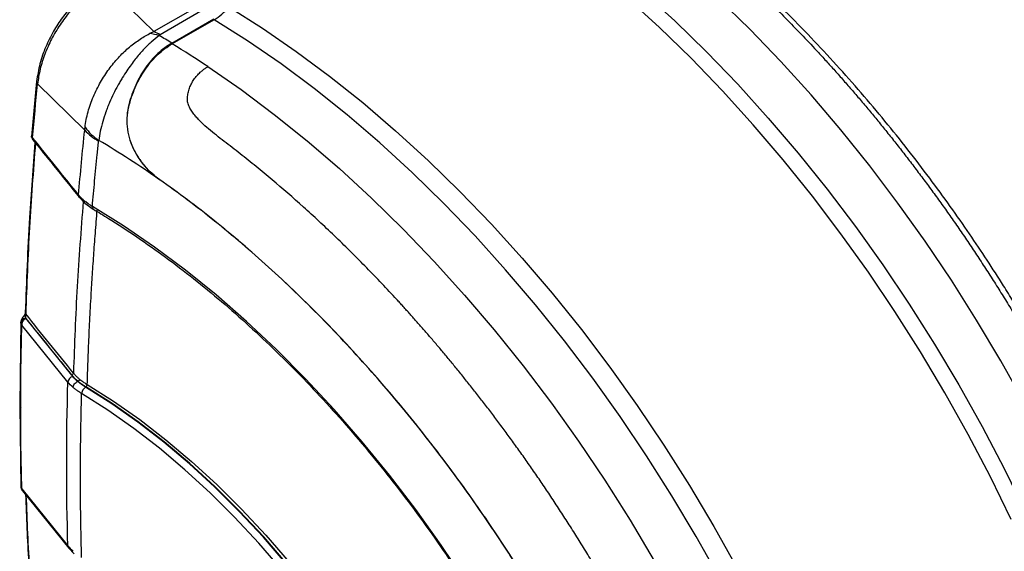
# Model space of a CAD drawing. Header units: millimetres. Extents: x 25 to 1092, y 25 to 838.
# Tile 92 of 94: x 919 to 1021, y 704 to 759. Entities that reach past the tile are written whole.
import ezdxf

# ---------------------------------------------------------------- set-up
doc = ezdxf.new("R2010")
doc.units = ezdxf.units.MM
doc.header["$LTSCALE"] = 4

msp = doc.modelspace()

# ---------------------------------------------------------------- linework, layer by layer
for p, q in [((932.562456, 757.772188), (927.382784, 762.868503)), ((936.815226, 760.22726), (932.562456, 757.772188)), ((937.458459, 759.899693), (933.205689, 757.444621)), ((934.439276, 756.583772), (938.802534, 759.102628)), ((938.825074, 759.018106), (934.461815, 756.49925)), ((920.362685, 752.603058), (919.824723, 746.874557)), ((925.366785, 747.530775), (920.467771, 752.327886)), ((929.960856, 750.190631), (930.013628, 750.221095)), ((919.840488, 746.980188), (919.835851, 746.911893)), ((933.186539, 742.355063), (933.177642, 742.349926)), ((924.809903, 740.50291), (925.382676, 739.918772)), ((925.375296, 739.925138), (926.261551, 739.294277)), ((925.497073, 740.087401), (925.70692, 739.88107)), ((925.858048, 739.763273), (925.651739, 739.963521)), ((918.722588, 727.678659), (918.598, 718.907334)), ((919.179292, 728.542255), (919.177504, 728.522763)), ((924.011023, 722.036822), (919.238553, 727.948124)), ((923.609115, 721.30549), (918.822772, 727.233806)), ((924.665538, 721.383702), (924.628588, 721.362371)), ((918.598, 718.907334), (918.723021, 710.283097)), ((918.822771, 710.187402), (923.610345, 704.257939)), ((918.88646, 710.00166), (923.713901, 704.022627)), ((923.713901, 704.022627), (924.284239, 703.445438))]:
    msp.add_line(p, q)
at = {"flags": 128}
for points in [[(983.419684, 761.966115), (986.773567, 758.892491), (990.076789, 755.665142), (993.321869, 752.291378), (996.501458, 748.77884), (999.608354, 745.135483), (1002.635522, 741.369557), (1005.576106, 737.489593), (1008.423446, 733.504376), (1011.171093, 729.422932), (1013.812825, 725.254505), (1016.342659, 721.008536), (1018.754866, 716.694639), (1021.043983, 712.322585), (1023.204825, 707.902276)], [(1021.793407, 706.99219), (1019.621092, 711.43745), (1017.31952, 715.834129), (1014.893924, 720.172235), (1012.349819, 724.441904), (1009.692988, 728.63343), (1006.92947, 732.737284), (1004.065549, 736.744138), (1001.107734, 740.644883), (998.06275, 744.43065), (994.937519, 748.092834), (991.739145, 751.623109), (988.4749, 755.013449), (985.152205, 758.256148), (981.778612, 761.343834)], [(1023.107344, 719.233411), (1020.705918, 723.527391), (1018.187941, 727.754066), (1015.559063, 731.90395), (1012.825183, 735.967732), (1009.992436, 739.936291), (1007.067179, 743.800723), (1004.055976, 747.552355), (1000.965584, 751.182769), (997.802939, 754.683818), (994.575137, 758.047646), (991.289421, 761.266703)], [(940.366156, 760.339369), (943.877498, 758.12445), (947.377093, 755.723252), (950.856987, 753.141233), (954.309269, 750.384263), (957.72609, 747.458609), (961.099683, 744.370923), (964.422379, 741.128224), (967.686624, 737.737884), (970.884998, 734.207609), (974.010229, 730.545425), (977.055213, 726.759658), (980.013027, 722.858913), (982.876949, 718.852059), (985.640466, 714.748205), (988.297298, 710.556679), (990.841403, 706.28701), (993.266998, 701.948904)], [(991.420693, 700.914957), (989.008486, 705.228853), (986.478652, 709.474823), (983.83692, 713.64325), (981.089273, 717.724694), (978.241933, 721.70991), (975.301349, 725.589875), (972.274181, 729.355801), (969.167285, 732.999158), (965.987696, 736.511696), (962.742616, 739.88546), (959.439394, 743.112808), (956.085511, 746.186433), (952.688563, 749.099372), (949.256242, 751.84503), (945.796322, 754.417187), (942.316639, 756.810019), (938.825074, 759.018106)], [(938.193129, 754.132477), (941.655798, 751.738576), (945.098385, 749.167347), (948.513165, 746.424561), (951.892474, 743.516373), (955.22873, 740.449309), (958.514445, 737.230252), (961.742248, 733.866424), (964.904893, 730.365375), (967.995285, 726.734961), (971.006488, 722.983329), (973.931745, 719.118897), (976.764492, 715.150338), (979.498372, 711.086557), (982.12725, 706.936672), (984.645227, 702.709998)], [(919.843702, 746.796505), (919.83789, 746.827894), (919.835851, 746.911893)], [(965.023239, 700.531804), (962.473648, 704.330694), (959.822114, 708.031207), (957.075902, 711.623206), (954.242533, 715.096852), (951.32977, 718.44263), (948.345592, 721.651374), (945.298172, 724.714294), (942.195858, 727.623001), (939.047149, 730.369527), (935.860669, 732.946349), (932.645148, 735.346407), (929.409394, 737.563127), (926.16227, 739.590437)], [(919.015604, 728.174697), (919.022908, 728.181325), (919.049502, 728.190494), (919.087208, 728.188791), (919.134866, 728.176266), (919.191011, 728.153307)], [(946.403558, 702.335155), (943.959249, 705.157806), (941.446889, 707.850245), (938.875283, 710.403034), (936.253443, 712.807228), (933.590558, 715.054401), (930.895961, 717.136677), (928.179094, 719.046759), (925.449481, 720.777952)], [(946.449319, 702.361944), (944.003891, 705.185822), (941.490356, 707.879365), (938.91753, 710.433125), (936.294439, 712.838144), (933.630283, 715.085985), (930.934408, 717.168764), (928.216271, 719.079175), (925.485405, 720.810516)], [(925.629397, 721.048205), (928.368164, 719.31186), (931.094168, 717.395939), (933.797848, 715.307161), (936.46972, 713.052851), (939.100414, 710.640918), (941.680704, 708.07982), (944.201538, 705.378539), (946.654077, 702.546551)], [(945.901334, 701.731731), (943.469919, 704.545622), (940.970248, 707.22963), (938.41115, 709.774276), (935.801664, 712.17057), (933.151008, 714.410049), (930.468544, 716.484802), (927.763748, 718.387501), (925.046173, 720.111425)], [(918.721873, 710.383718), (918.733987, 710.302928), (918.736765, 710.29332)]]:
    msp.add_lwpolyline(points, dxfattribs=at)
for centre, radius, start, end in [((931.124494, 749.961177), 7.669717, 74.92821338, 82.65835504), ((930.077185, 752.096617), 6.19586, 59.6729949, 66.35191621), ((882.784908, 671.011902), 99.953582, 58.88325513, 59.76332262), ((879.971678, 666.468651), 105.236324, 56.41009303, 58.81598852), ((920.719657, 752.581743), 0.357617, 176.62041928, 225.22336758), ((929.548313, 751.344102), 5.659208, 222.36311696, 241.08814298), ((930.249577, 751.476311), 6.072796, 216.94690294, 235.65069559), ((876.533459, 661.788001), 98.4826, 54.92160113, 59.29321337), ((925.06088, 740.735088), 0.341896, 171.81358543, 222.80876047), ((926.453233, 739.524363), 0.298372, 167.20585074, 231.99139609), ((919.198954, 727.465015), 0.48473, 85.31409954, 172.15232432), ((919.223827, 727.418227), 0.506819, 88.14764289, 172.05476588), ((919.365628, 728.520751), 0.188135, 179.38729608, 222.17556172), ((924.283613, 721.227182), 0.679028, 104.24601169, 173.37770925), ((923.951271, 722.271974), 0.242625, 284.25708314, 353.27195111), ((925.923039, 720.036126), 0.880092, 122.55288233, 175.09193168), ((925.316222, 721.075466), 0.314359, 302.56015614, 355.02511545), ((919.032351, 718.923067), 0.43464, 182.09440133, 220.71184153), ((923.935536, 704.260609), 0.325201, 180.47020507, 227.07749572)]:
    msp.add_arc(centre, radius, start, end)
for points, knots in [([(1024.41261, 725.657472), (1023.614766, 727.016073), (1022.494759, 728.923267), (1020.768345, 731.693858), (1019.264789, 734.035127), (1017.421119, 736.788536), (1015.432049, 739.635384), (1013.291829, 742.564122), (1011.025468, 745.525309), (1008.647366, 748.488383), (1006.169649, 751.429093), (1003.602284, 754.328319), (1000.953842, 757.17047), (998.231899, 759.942513), (995.443324, 762.633322), (992.59445, 765.233145), (989.691237, 767.733601), (986.739215, 770.126208), (983.744111, 772.406877), (980.709771, 774.558233), (978.258796, 776.204001), (976.81466, 777.081366), (976.399665, 777.33349)], [0, 0, 0, 0, 0.0629048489, 0.0883053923, 0.1304721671, 0.1742211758, 0.2211231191, 0.2700416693, 0.3205207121, 0.3721972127, 0.4248148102, 0.4781853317, 0.5321685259, 0.5866581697, 0.6415726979, 0.6968487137, 0.7524363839, 0.8082960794, 0.8643958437, 0.9207094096, 0.9772145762, 1, 1, 1, 1]), ([(974.25382, 774.949871), (974.300754, 774.976283), (974.394733, 775.029167), (974.539861, 775.101895), (974.688129, 775.169841), (974.83978, 775.232488), (974.994685, 775.289927), (975.25566, 775.376012), (975.628931, 775.470508), (976.129072, 775.54322), (976.640811, 775.56583), (977.172964, 775.536984), (977.707178, 775.457297), (978.120991, 775.356269), (978.390316, 775.275739), (978.529844, 775.230845), (978.664375, 775.183628), (978.844062, 775.114405), (979.071991, 775.015603), (979.422354, 774.847789), (979.863757, 774.613392), (980.353014, 774.329229), (980.84451, 774.024737), (981.468069, 773.620577), (982.231994, 773.099994), (982.948333, 772.58648), (983.516401, 772.167289), (983.9512, 771.840965), (984.65671, 771.303244), (985.780076, 770.432422), (987.293307, 769.221846), (989.458964, 767.428471), (992.12933, 765.106073), (995.321347, 762.148875), (998.535618, 758.979139), (1000.968388, 756.426562), (1002.634971, 754.607482), (1003.544024, 753.597813), (1004.458, 752.564703), (1005.376487, 751.50797), (1006.299045, 750.427461), (1007.225218, 749.323038), (1008.154531, 748.194588), (1009.086487, 747.042021), (1010.020572, 745.86527), (1010.956254, 744.664296), (1011.892978, 743.439083), (1012.830173, 742.189648), (1013.76725, 740.916031), (1014.7036, 739.618308), (1015.638598, 738.296582), (1016.571599, 736.950992), (1017.501946, 735.581707), (1018.428959, 734.188932), (1019.351956, 732.77291), (1020.270204, 731.333905), (1021.183082, 729.872283), (1022.089493, 728.388187), (1022.990066, 726.882797), (1023.580242, 725.867357), (1023.876524, 725.357583)], [0, 0, 0, 0, 0.0025901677, 0.0051863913, 0.0077902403, 0.0104032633, 0.0130269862, 0.0156629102, 0.0234582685, 0.0311641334, 0.0391145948, 0.0467654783, 0.0547943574, 0.0623489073, 0.064446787, 0.0662618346, 0.0682804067, 0.0701498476, 0.073879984, 0.0780163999, 0.085428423, 0.0937464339, 0.1010084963, 0.1094688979, 0.1252001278, 0.1409079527, 0.1483077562, 0.1566166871, 0.1652027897, 0.1880394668, 0.2199078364, 0.2508277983, 0.3111516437, 0.3728966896, 0.4360336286, 0.5005253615, 0.5188455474, 0.5373892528, 0.5561561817, 0.5751459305, 0.5943579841, 0.6137917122, 0.633446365, 0.6533210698, 0.673414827, 0.6937265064, 0.7142548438, 0.7349984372, 0.7559557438, 0.7771250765, 0.7985046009, 0.8200923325, 0.8418861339, 0.8638837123, 0.8860826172, 0.9084802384, 0.9310738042, 0.9538603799, 0.9768368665, 1, 1, 1, 1]), ([(926.910188, 762.869707), (926.268927, 762.436454), (925.271779, 761.762754), (923.990594, 760.454409), (923.00431, 759.238062), (922.07476, 757.799557), (921.268479, 756.169523), (920.634104, 754.384946), (920.454707, 753.207192), (920.362685, 752.603058)], [0, 0, 0, 0, 0.2030033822, 0.315666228, 0.4366058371, 0.5652847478, 0.7018641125, 0.8470699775, 1, 1, 1, 1]), ([(927.382784, 762.868503), (926.967761, 762.639008), (926.551131, 762.369644), (925.733634, 761.761607), (925.335091, 761.425265), (924.752713, 760.871862), (924.561174, 760.679202), (924.183469, 760.276862), (923.996892, 760.066584), (923.455632, 759.421052), (923.115979, 758.967942), (922.480127, 758.015054), (922.182278, 757.511087), (921.654974, 756.492459), (921.422554, 755.974196), (921.122402, 755.182908), (921.030226, 754.915752), (920.866185, 754.387661), (920.793817, 754.125584), (920.605119, 753.345151), (920.516957, 752.832518), (920.467771, 752.327886)], [0, 0, 0, 0, 0.125, 0.125, 0.25, 0.25, 0.3125, 0.3125, 0.375, 0.375, 0.5, 0.5, 0.625, 0.625, 0.75, 0.75, 0.8125, 0.8125, 0.875, 0.875, 1, 1, 1, 1]), ([(925.396242, 747.826108), (925.428471, 748.086942), (925.471588, 748.351435), (925.579796, 748.888679), (925.644276, 749.15807), (925.865361, 749.960111), (926.050464, 750.490244), (926.493763, 751.541671), (926.744256, 752.042227), (927.155913, 752.758723), (927.299381, 752.992247), (927.594681, 753.445808), (927.745301, 753.663824), (928.053396, 754.08524), (928.210865, 754.288617), (928.533338, 754.682346), (928.698289, 754.872536), (929.198554, 755.418055), (929.541605, 755.751378), (930.247893, 756.364357), (930.611322, 756.643885), (931.353932, 757.148975), (931.734768, 757.374495), (932.104573, 757.568016)], [0, 0, 0, 0, 0.0625, 0.0625, 0.125, 0.125, 0.25, 0.25, 0.375, 0.375, 0.4375, 0.4375, 0.5, 0.5, 0.5625, 0.5625, 0.625, 0.625, 0.75, 0.75, 0.875, 0.875, 1, 1, 1, 1]), ([(933.118844, 757.367061), (932.838267, 757.159282), (932.555195, 756.929353), (931.999564, 756.430214), (931.725808, 756.160828), (931.177424, 755.571187), (930.902844, 755.251331), (930.478663, 754.71381), (930.33465, 754.52415), (930.042401, 754.122966), (929.894248, 753.911653), (929.590925, 753.460087), (929.43574, 753.21989), (929.195177, 752.829313), (929.112397, 752.692059), (928.955677, 752.423902), (928.878871, 752.288779), (928.652455, 751.878901), (928.506831, 751.599747), (928.223158, 751.02025), (928.084906, 750.719582), (927.881929, 750.24327), (927.815646, 750.081728), (927.718149, 749.833933), (927.685973, 749.750419), (927.638192, 749.623588), (927.621584, 749.579094), (927.592105, 749.498731), (927.577476, 749.458394), (927.446883, 749.094036), (927.338343, 748.760422), (927.144315, 748.087055), (927.058741, 747.746415), (926.917778, 747.082358), (926.863152, 746.763297), (926.823083, 746.462532)], [0, 0, 0, 0, 0.125, 0.125, 0.25, 0.25, 0.375, 0.375, 0.4375, 0.4375, 0.5, 0.5, 0.5625, 0.5625, 0.59375, 0.59375, 0.625, 0.625, 0.6875, 0.6875, 0.75, 0.75, 0.78125, 0.78125, 0.796875, 0.796875, 0.8046875, 0.8046875, 0.8125, 0.8125, 0.875, 0.875, 0.9375, 0.9375, 1, 1, 1, 1]), ([(932.104573, 757.568016), (932.154048, 757.593122), (932.25261, 757.643137), (932.405404, 757.711303), (932.510221, 757.751938), (932.562456, 757.772188)], [0, 0, 0, 0, 0.3358166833, 0.6690078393, 1, 1, 1, 1]), ([(934.439276, 756.583772), (933.92256, 756.285479), (933.435327, 755.919012), (932.746555, 755.27201), (932.524055, 755.039947), (932.093821, 754.541675), (931.889714, 754.279601), (931.311668, 753.458311), (930.970573, 752.863342), (930.382337, 751.572711), (930.144033, 750.895121), (929.960856, 750.190631)], [0, 0, 0, 0, 0.25, 0.25, 0.375, 0.375, 0.5, 0.5, 0.75, 0.75, 1, 1, 1, 1]), ([(930.013628, 750.221095), (930.200574, 750.913646), (930.440033, 751.572651), (930.874479, 752.51308), (931.032074, 752.818392), (931.373968, 753.411958), (931.555336, 753.695067), (932.127966, 754.502416), (932.548103, 754.986301), (933.46644, 755.843543), (933.95225, 756.205084), (934.461815, 756.49925)], [0, 0, 0, 0, 0.25, 0.25, 0.375, 0.375, 0.5, 0.5, 0.75, 0.75, 1, 1, 1, 1]), ([(979.771566, 699.896333), (979.620785, 700.156608), (979.320353, 700.675208), (978.86644, 701.447225), (978.41244, 702.211189), (977.958133, 702.966861), (977.503749, 703.714271), (977.049395, 704.453382), (976.59521, 705.184178), (976.141318, 705.906645), (975.687849, 706.620771), (975.234923, 707.326549), (974.782664, 708.023975), (974.33119, 708.713047), (973.880617, 709.393769), (973.43106, 710.066147), (972.98263, 710.730189), (972.535437, 711.385907), (972.089587, 712.033316), (971.645185, 712.672434), (971.202333, 713.303281), (970.76113, 713.92588), (970.321674, 714.540257), (969.884061, 715.146439), (969.448381, 715.744457), (969.014725, 716.334342), (968.583182, 716.916131), (968.153836, 717.489858), (967.726771, 718.055564), (967.302068, 718.613288), (966.879805, 719.163074), (966.460059, 719.704964), (966.042904, 720.239004), (965.628412, 720.765242), (965.216654, 721.283726), (964.807696, 721.794506), (964.401604, 722.297634), (963.998443, 722.793162), (963.598274, 723.281143), (963.201156, 723.761632), (962.807148, 724.234685), (962.416305, 724.700358), (962.02868, 725.158708), (961.644327, 725.609795), (961.263295, 726.053676), (960.885633, 726.490411), (960.511387, 726.92006), (960.140602, 727.342685), (959.773323, 727.758345), (959.40959, 728.167103), (959.049443, 728.56902), (958.692922, 728.964158), (958.340063, 729.352579), (957.990901, 729.734348), (956.730539, 731.103249), (954.533105, 733.412157), (951.356682, 736.553332), (948.134449, 739.547185), (945.412698, 741.918284), (943.217261, 743.737004), (941.826448, 744.850599), (940.717251, 745.713974), (939.881834, 746.351624), (939.061254, 746.98201), (938.258673, 747.638876), (937.614005, 748.222108), (937.136679, 748.704043), (936.794332, 749.089865), (936.500331, 749.484983), (936.287468, 749.851593), (936.158717, 750.150093), (936.097022, 750.351617), (936.066151, 750.512844), (936.055033, 750.636868), (936.055426, 750.764247), (936.066184, 751.018168), (936.119447, 751.405498), (936.261367, 751.895884), (936.466639, 752.364926), (936.725183, 752.796262), (937.035036, 753.195636), (937.345792, 753.513122), (937.642117, 753.763996), (937.908581, 753.960353), (938.097909, 754.074878), (938.193129, 754.132477)], [0, 0, 0, 0, 0.01181567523, 0.02354280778, 0.03518096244, 0.04672972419, 0.05818869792, 0.06955750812, 0.08083579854, 0.09202323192, 0.10311948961, 0.1141242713, 0.12503729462, 0.13585829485, 0.14658702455, 0.15722325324, 0.16776676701, 0.17821736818, 0.18857487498, 0.19883912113, 0.20900995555, 0.21908724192, 0.2290708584, 0.23896069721, 0.24875666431, 0.25845867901, 0.26806667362, 0.27758059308, 0.28700039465, 0.29632604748, 0.30555753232, 0.31469484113, 0.32373797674, 0.33268695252, 0.34154179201, 0.3503025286, 0.35896920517, 0.36754187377, 0.3760205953, 0.38440543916, 0.39269648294, 0.40089381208, 0.4089975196, 0.41700770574, 0.42492447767, 0.4327479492, 0.44047824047, 0.44811547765, 0.45565979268, 0.46311132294, 0.47047021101, 0.47773660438, 0.48491065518, 0.49199251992, 0.49898235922, 0.56142290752, 0.62387128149, 0.6862501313, 0.74848278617, 0.77983110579, 0.81105009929, 0.82717953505, 0.84235577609, 0.85802025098, 0.87367738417, 0.88929453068, 0.8976892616, 0.90488010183, 0.91315866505, 0.92061149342, 0.92473119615, 0.92846541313, 0.93053223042, 0.93244557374, 0.93428078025, 0.9364449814, 0.94425143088, 0.95239946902, 0.96018787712, 0.9682066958, 0.9760519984, 0.984120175, 0.98935932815, 0.99464843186, 1, 1, 1, 1]), ([(929.960856, 750.190631), (929.863029, 749.814392), (929.797706, 749.434884), (929.734543, 748.669927), (929.736909, 748.283248), (929.812265, 747.509585), (929.88404, 747.132124), (930.088797, 746.395374), (930.222576, 746.034388), (930.543164, 745.338054), (930.727057, 745.008053), (931.133184, 744.380846), (931.356874, 744.081995), (932.068071, 743.244689), (932.583998, 742.772926), (933.13109, 742.382856)], [0, 0, 0, 0, 0.125, 0.125, 0.25, 0.25, 0.375, 0.375, 0.5, 0.5, 0.625, 0.625, 0.75, 0.75, 1, 1, 1, 1]), ([(933.186539, 742.355063), (932.632786, 742.743603), (932.111562, 743.21617), (931.513446, 743.917135), (931.396367, 744.063453), (931.172569, 744.362947), (931.065376, 744.516627), (930.758931, 744.989669), (930.574681, 745.320962), (930.254669, 746.018273), (930.118707, 746.387198), (929.914695, 747.132522), (929.844863, 747.511861), (929.773553, 748.283432), (929.77258, 748.67925), (929.841842, 749.457793), (929.911309, 749.84205), (930.013628, 750.221095)], [0, 0, 0, 0, 0.25, 0.25, 0.3125, 0.3125, 0.375, 0.375, 0.5, 0.5, 0.625, 0.625, 0.75, 0.75, 0.875, 0.875, 1, 1, 1, 1]), ([(920.187048, 746.252136), (919.983069, 743.635121), (919.517821, 737.666088), (919.301046, 731.823435), (919.179312, 728.542389)], [0, 0, 0, 0, 0.4384320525, 1, 1, 1, 1]), ([(920.239813, 746.186538), (920.01284, 743.251464), (919.549239, 737.256461), (919.335366, 731.389177), (919.226203, 728.394437)], [0, 0, 0, 0, 0.489586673, 1, 1, 1, 1]), ([(919.835851, 746.911893), (919.837649, 746.901575), (919.841515, 746.879388), (919.852831, 746.846984), (919.869921, 746.813405), (919.897187, 746.774268), (919.924458, 746.747523), (919.941105, 746.731197)], [0, 0, 0, 0, 0.1461075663, 0.314186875, 0.5034483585, 0.6968852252, 1, 1, 1, 1]), ([(919.843443, 746.797637), (919.854117, 746.75571), (919.872572, 746.683218), (919.921782, 746.586391), (919.952981, 746.543696), (919.969868, 746.520586)], [0, 0, 0, 0, 0.386205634, 0.6677580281, 1, 1, 1, 1]), ([(919.941105, 746.731197), (919.932862, 746.686168), (919.916554, 746.597083), (919.961602, 746.53717), (919.983879, 746.507541)], [0, 0, 0, 0, 0.5054619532, 1, 1, 1, 1]), ([(919.982416, 746.506539), (920.696542, 745.618868), (922.304976, 743.619556), (923.913301, 741.61817), (924.807549, 740.505376)], [0, 0, 0, 0, 0.44398805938, 1, 1, 1, 1]), ([(926.16227, 739.590437), (926.20023, 740.026576), (926.27682, 740.90654), (926.3993, 742.241009), (926.529032, 743.600882), (926.66626, 744.986249), (926.763346, 745.919655), (926.812292, 746.390232)], [0, 0, 0, 0, 0.1931889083, 0.3897833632, 0.5897833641, 0.7931889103, 1, 1, 1, 1]), ([(993.241829, 638.315702), (993.035353, 640.646332), (992.7475, 643.012946), (992.193916, 646.606418), (991.989198, 647.810427), (991.54205, 650.220396), (991.299398, 651.427831), (989.992372, 657.477077), (988.647797, 662.354875), (986.181957, 669.729022), (985.285514, 672.196665), (984.068732, 675.293589), (983.820418, 675.913882), (983.316454, 677.149782), (983.060529, 677.766108), (982.280967, 679.610226), (981.745498, 680.833141), (980.092949, 684.482872), (978.929973, 686.890783), (976.483883, 691.657133), (975.200765, 694.01557), (972.511178, 698.681597), (971.104658, 700.989164), (969.268431, 703.841471), (968.897133, 704.410504), (968.150087, 705.540145), (967.773929, 706.101398), (966.637612, 707.774535), (965.869616, 708.875806), (961.97766, 714.311844), (958.697481, 718.435465), (954.391984, 723.311956), (953.520517, 724.273218), (951.756379, 726.167058), (950.862467, 727.100765), (948.162863, 729.84308), (946.339863, 731.593337), (943.57119, 734.103864), (942.642588, 734.921517), (940.773881, 736.518206), (939.833129, 737.297757), (936.998101, 739.573612), (935.092631, 741.006003), (933.177642, 742.349926)], [0, 0, 0, 0, 0.0625, 0.0625, 0.09375, 0.09375, 0.125, 0.125, 0.25, 0.25, 0.3125, 0.3125, 0.328125, 0.328125, 0.34375, 0.34375, 0.375, 0.375, 0.4375, 0.4375, 0.5, 0.5, 0.5625, 0.5625, 0.578125, 0.578125, 0.59375, 0.59375, 0.625, 0.625, 0.75, 0.75, 0.78125, 0.78125, 0.8125, 0.8125, 0.875, 0.875, 0.90625, 0.90625, 0.9375, 0.9375, 1, 1, 1, 1]), ([(993.250727, 638.320839), (992.837848, 642.986302), (992.102528, 647.76178), (990.783566, 653.867703), (990.499407, 655.096704), (989.895155, 657.550356), (989.574626, 658.777176), (988.558312, 662.457585), (987.807507, 664.911095), (985.341549, 672.271576), (983.415602, 677.178594), (980.637222, 683.311919), (980.062515, 684.539388), (978.887145, 686.970969), (978.285199, 688.177999), (976.437239, 691.773218), (975.149264, 694.135631), (972.460858, 698.791395), (971.060432, 701.084749), (968.148461, 705.603202), (966.636933, 707.828313), (964.283322, 711.11296), (963.484019, 712.199219), (961.871674, 714.332758), (961.056787, 715.38278), (958.586664, 718.48382), (956.90607, 720.485989), (951.764551, 726.30027), (948.203118, 729.919186), (943.579194, 734.11136), (942.645676, 734.933132), (940.774335, 736.531544), (939.834891, 737.309687), (937.005121, 739.580625), (935.103397, 741.010101), (933.186539, 742.355063)], [0, 0, 0, 0, 0.125, 0.125, 0.15625, 0.15625, 0.1875, 0.1875, 0.25, 0.25, 0.375, 0.375, 0.40625, 0.40625, 0.4375, 0.4375, 0.5, 0.5, 0.5625, 0.5625, 0.625, 0.625, 0.65625, 0.65625, 0.6875, 0.6875, 0.75, 0.75, 0.875, 0.875, 0.90625, 0.90625, 0.9375, 0.9375, 1, 1, 1, 1]), ([(925.206564, 740.098378), (924.978586, 737.141494), (924.514884, 731.127272), (924.300969, 725.237582), (924.192225, 722.243551)], [0, 0, 0, 0, 0.4916486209, 1, 1, 1, 1]), ([(924.722468, 740.783772), (924.755133, 740.74427), (924.820351, 740.665401), (924.926161, 740.549594), (925.037485, 740.436093), (925.154139, 740.324994), (925.236726, 740.252905), (925.277916, 740.216952)], [0, 0, 0, 0, 0.201591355, 0.4024897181, 0.6025912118, 0.8017942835, 1, 1, 1, 1]), ([(925.277916, 740.216952), (925.321819, 740.180106), (925.409622, 740.106415), (925.54905, 739.998488), (925.693854, 739.892636), (925.844487, 739.789254), (926.000062, 739.688209), (926.108238, 739.623005), (926.16227, 739.590437)], [0, 0, 0, 0, 0.16696979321, 0.33393382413, 0.5008051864, 0.66749725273, 0.83392394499, 1, 1, 1, 1]), ([(925.380515, 739.921222), (925.362042, 739.939071), (925.32492, 739.97494), (925.27893, 740.069745), (925.278315, 740.15906), (925.277916, 740.216952)], [0, 0, 0, 0, 0.258445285, 0.5193450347, 1, 1, 1, 1]), ([(925.629397, 721.048205), (925.641675, 721.447224), (925.666511, 722.254402), (925.710121, 723.482056), (925.759262, 724.739611), (925.814691, 726.027446), (925.876622, 727.345639), (925.945424, 728.694349), (926.035199, 730.323173), (926.151482, 732.249619), (926.301725, 734.492034), (926.471762, 736.81542), (926.601187, 738.395707), (926.666915, 739.19824)], [0, 0, 0, 0, 0.0668730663, 0.135277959, 0.2052146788, 0.2766832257, 0.3496835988, 0.4242157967, 0.5002798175, 0.6191431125, 0.7420509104, 0.8690032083, 1, 1, 1, 1]), ([(926.269492, 739.289276), (926.79049, 738.975149), (928.302247, 738.063658), (930.802041, 736.429932), (933.759433, 734.339474), (936.698353, 732.093052), (939.611775, 729.698775), (942.492837, 727.161425), (945.334742, 724.487105), (948.130787, 721.681984), (950.874379, 718.752619), (953.559047, 715.705846), (956.178464, 712.548788), (958.726461, 709.288828), (961.197036, 705.933599), (963.584377, 702.490959), (965.882868, 698.968974), (968.087109, 695.375901), (970.191921, 691.720167), (972.192365, 688.010351), (974.083748, 684.255163), (975.861639, 680.463422), (977.521881, 676.644031), (979.060596, 672.805962), (980.474198, 668.958234), (981.759397, 665.109889), (982.91322, 661.269971), (983.932978, 657.447523), (984.816424, 653.651483), (985.561184, 649.89097), (986.166922, 646.174115), (986.627285, 642.512308), (986.936299, 639.161035), (987.02904, 637.065114), (987.069866, 636.142448)], [0, 0, 0, 0, 0.01678512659, 0.04870466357, 0.08062830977, 0.11255397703, 0.14448194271, 0.17641233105, 0.20834515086, 0.24028032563, 0.27221771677, 0.30415714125, 0.33609838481, 0.36804121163, 0.39998537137, 0.43193060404, 0.46387664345, 0.49582321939, 0.5277700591, 0.55971688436, 0.59166333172, 0.62360912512, 0.65555398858, 0.68749764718, 0.71943982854, 0.75138026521, 0.7833186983, 0.81525488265, 0.84718859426, 0.87911964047, 0.91104787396, 0.94297321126, 0.97489565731, 1, 1, 1, 1]), ([(919.015593, 728.174685), (918.960355, 728.106945), (918.865182, 727.990234), (918.762996, 727.797042), (918.738301, 727.67085), (918.72478, 727.601753)], [0, 0, 0, 0, 0.3849269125, 0.66321301, 1, 1, 1, 1]), ([(919.240209, 727.924781), (919.222658, 727.916856), (919.185886, 727.900252), (919.12976, 727.86542), (919.07134, 727.820623), (919.012752, 727.764322), (918.956689, 727.696575), (918.905062, 727.615792), (918.862489, 727.524592), (918.833598, 727.427062), (918.818603, 727.329045), (918.821378, 727.265645), (918.822771, 727.233806)], [0, 0, 0, 0, 0.0732397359, 0.1534427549, 0.2405939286, 0.3344197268, 0.4343335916, 0.5394075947, 0.6574414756, 0.7731979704, 0.8861015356, 1, 1, 1, 1]), ([(919.177491, 728.522316), (919.174996, 728.499238), (919.169855, 728.451686), (919.137084, 728.360321), (919.085792, 728.264045), (919.039473, 728.205083), (919.015575, 728.174662)], [0, 0, 0, 0, 0.2274313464, 0.4686345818, 0.7258473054, 1, 1, 1, 1]), ([(919.191011, 728.153307), (919.18491, 728.127636), (919.184593, 728.096483), (919.200222, 728.027415), (919.215985, 727.98882), (919.238553, 727.948124)], [0, 0, 0, 0, 0.5, 0.5, 1, 1, 1, 1]), ([(919.226203, 728.394437), (919.225808, 728.364142), (919.222109, 728.324414), (919.20971, 728.240255), (919.200924, 728.195016), (919.191011, 728.153307)], [0, 0, 0, 0, 0.5, 0.5, 1, 1, 1, 1]), ([(918.822771, 727.233806), (918.811137, 727.252368), (918.790582, 727.285162), (918.769482, 727.328394), (918.749155, 727.37678), (918.731645, 727.430004), (918.724913, 727.470154), (918.721873, 727.488282)], [0, 0, 0, 0, 0.2167470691, 0.3829234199, 0.4958231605, 0.7723531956, 1, 1, 1, 1]), ([(924.192225, 722.243551), (924.222915, 722.206346), (924.284208, 722.13204), (924.383214, 722.022822), (924.486997, 721.915571), (924.596008, 721.810604), (924.70944, 721.707809), (924.789225, 721.641106), (924.829024, 721.607832)], [0, 0, 0, 0, 0.1681031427, 0.3357332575, 0.5028130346, 0.6692666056, 0.8350197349, 1, 1, 1, 1]), ([(924.829024, 721.607832), (924.827731, 721.5695), (924.810915, 721.519209), (924.747513, 721.43229), (924.703428, 721.399092), (924.665538, 721.383701)], [0, 0, 0, 0, 0.5, 0.5, 1, 1, 1, 1]), ([(924.829024, 721.607832), (924.877586, 721.568727), (924.974676, 721.490543), (925.128967, 721.376071), (925.289346, 721.263974), (925.455585, 721.154378), (925.571506, 721.083567), (925.629397, 721.048205)], [0, 0, 0, 0, 0.2004979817, 0.4008649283, 0.6009823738, 0.8007327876, 1, 1, 1, 1]), ([(924.164421, 720.739048), (924.166135, 720.79271), (924.177622, 720.853883), (924.224718, 720.981341), (924.260453, 721.047355), (924.3505, 721.168277), (924.404534, 721.222811), (924.516814, 721.309376), (924.574739, 721.341417), (924.628588, 721.362371)], [0, 0, 0, 0, 0.25, 0.25, 0.5, 0.5, 0.75, 0.75, 1, 1, 1, 1]), ([(925.046174, 720.111425), (924.99239, 720.144128), (924.884683, 720.209621), (924.729708, 720.310949), (924.579558, 720.414547), (924.435119, 720.520539), (924.29595, 720.628547), (924.208273, 720.702207), (924.164421, 720.739048)], [0, 0, 0, 0, 0.1658610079, 0.3321564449, 0.4988029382, 0.6657160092, 0.832810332, 1, 1, 1, 1]), ([(925.485405, 720.810516), (925.435634, 720.8408), (925.336175, 720.901316), (925.192673, 720.994421), (925.053535, 721.089093), (924.919273, 721.185547), (924.789332, 721.283606), (924.706826, 721.350318), (924.665538, 721.383701)], [0, 0, 0, 0, 0.16690787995, 0.33353445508, 0.50001817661, 0.66649785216, 0.83311229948, 1, 1, 1, 1]), ([(925.040131, 703.062746), (925.028783, 703.488433), (925.005656, 704.356031), (924.977652, 705.686294), (924.954421, 707.068951), (924.937181, 708.504707), (924.926483, 709.993842), (924.922838, 711.669831), (924.929558, 713.548321), (924.951215, 715.645647), (924.98783, 717.842269), (925.026462, 719.3448), (925.046173, 720.111425)], [0, 0, 0, 0, 0.0761121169, 0.15512513, 0.2370390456, 0.3218538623, 0.4095695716, 0.5001861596, 0.6171493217, 0.7394393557, 0.867056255, 1, 1, 1, 1]), ([(918.721873, 710.383718), (918.723659, 710.3724), (918.727501, 710.348051), (918.738378, 710.312417), (918.754628, 710.275936), (918.780556, 710.233393), (918.806649, 710.204966), (918.822771, 710.187402)], [0, 0, 0, 0, 0.1462296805, 0.3145911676, 0.5042944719, 0.6937151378, 1, 1, 1, 1]), ([(918.736457, 710.294337), (918.756483, 710.22961), (918.783877, 710.141066), (918.834516, 710.063598), (918.852665, 710.038035), (918.856974, 710.032524), (918.859022, 710.029905)], [0, 0, 0, 0, 0.60615567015, 0.82919415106, 0.91881043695, 1, 1, 1, 1]), ([(918.822771, 710.187402), (918.821596, 710.145133), (918.819498, 710.069644), (918.869451, 710.025305), (918.891434, 710.005793)], [0, 0, 0, 0, 0.5599457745, 1, 1, 1, 1]), ([(919.209452, 709.601618), (919.298802, 707.240401), (919.506933, 701.740279), (919.959667, 696.404185), (920.218041, 693.358889)], [0, 0, 0, 0, 0.4293025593, 1, 1, 1, 1]), ([(919.253705, 709.546809), (919.356357, 706.882951), (919.569481, 701.352291), (920.028706, 695.987435), (920.266744, 693.206577)], [0, 0, 0, 0, 0.4816527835, 1, 1, 1, 1])]:
    msp.add_open_spline(points, degree=3, knots=knots)
for points in [[(938.825074, 759.018106), (939.389293, 759.343823), (939.902553, 759.785229), (940.366156, 760.339369)], [(933.205689, 757.444621), (933.167688, 757.422684), (933.140037, 757.395705), (933.118844, 757.367061)], [(919.941105, 746.731197), (920.101063, 748.589804), (920.276631, 750.455497), (920.467771, 752.327886)], [(924.722468, 740.783772), (924.914748, 743.022048), (925.129505, 745.271041), (925.366785, 747.530775)], [(925.366785, 747.530775), (925.374396, 747.630826), (925.384271, 747.729229), (925.396242, 747.826108)], [(924.722468, 740.783773), (923.128741, 742.767628), (921.534954, 744.750103), (919.941105, 746.731197)], [(926.823083, 746.462532), (926.818534, 746.439232), (926.814912, 746.415153), (926.812292, 746.390232)], [(933.177642, 742.349926), (933.162108, 742.360827), (933.146591, 742.371804), (933.13109, 742.382856)], [(924.192225, 722.243551), (922.536891, 724.294328), (920.881551, 726.344623), (919.226203, 728.394436)], [(919.238553, 727.948124), (919.23865, 727.940332), (919.239202, 727.932551), (919.240209, 727.924781)], [(919.240209, 727.924781), (920.865652, 725.912085), (922.491087, 723.898934), (924.116514, 721.885328)], [(918.702894, 718.639571), (918.702559, 721.48157), (918.742525, 724.346827), (918.822771, 727.233806)], [(918.721873, 727.488282), (918.719996, 727.502527), (918.718952, 727.516849), (918.718764, 727.5312)], [(924.665538, 721.383701), (924.41395, 721.590226), (924.195745, 721.807974), (924.011027, 722.036822)], [(924.628588, 721.362371), (924.435545, 721.527764), (924.264516, 721.701976), (924.116514, 721.885328)], [(923.610346, 704.257938), (923.450564, 709.845611), (923.450455, 715.54318), (923.609116, 721.30549)], [(924.164421, 720.739048), (923.953459, 720.92035), (923.767416, 721.110364), (923.609116, 721.30549)], [(925.449481, 720.777952), (925.14203, 720.962424), (924.868787, 721.157354), (924.628588, 721.362371)], [(918.822771, 710.187402), (918.742525, 712.980511), (918.702559, 715.798404), (918.702894, 718.639571)], [(918.718764, 710.427941), (918.718952, 710.413119), (918.719996, 710.398361), (918.721873, 710.383718)], [(923.610346, 704.257938), (923.768227, 704.061561), (923.953701, 703.871686), (924.163962, 703.692011)]]:
    msp.add_open_spline(points, degree=3)

doc.saveas('drawing.dxf')
